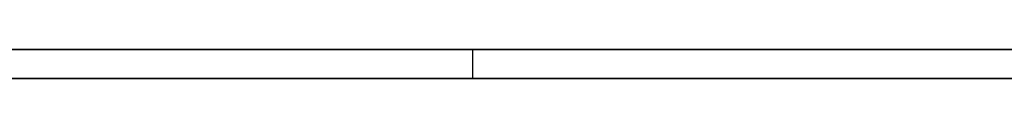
# Model space of a CAD drawing. Extents: x -3.09 to 3.09, y -0.36 to 1.94.
# Tile 159 of 168: x 0.336662 to 0.350207, y 1.8416 to 1.842. Entities that reach past the tile are written whole.
import ezdxf

# ---------------------------------------------------------------- set-up
doc = ezdxf.new("R2010")
doc.units = 0
doc.layers.get('0').update_dxf_attribs({"linetype": 'CONTINUOUS'})

# ---------------------------------------------------------------- blocks, each defined once
blk = doc.blocks.new('*U1')
at = {"extrusion": (0, 1, 0)}
for p, q in [((-3.01875, 1.842, 0.83), (3.01875, 1.842, 0.83)), ((3.01875, 1.842, -0.83), (-3.01875, 1.842, -0.83)), ((-2.92375, 1.842, -0.815), (2.92375, 1.842, -0.815)), ((2.92375, 1.842, 0.815), (-2.92375, 1.842, 0.815)), ((2.92375, 1.842, -0.7525), (-2.92375, 1.842, -0.7525)), ((-2.92375, 1.842, 0.7525), (2.92375, 1.842, 0.7525)), ((0.366375, 1.842, -0.345817), (0.334682, 1.842, -0.345817)), ((2.92375, 1.8416, -0.815), (-2.92375, 1.8416, -0.815)), ((-2.92375, 1.8416, 0.815), (2.92375, 1.8416, 0.815)), ((2.92375, 1.8416, -0.7525), (-2.92375, 1.8416, -0.7525)), ((-2.92375, 1.8416, 0.7525), (2.92375, 1.8416, 0.7525)), ((0.334682, 1.8416, -0.345817), (0.366375, 1.8416, -0.345817))]:
    blk.add_line(p, q, dxfattribs=at)
at = {"extrusion": (0, 0, -1)}
for p, q in [((-3.01875, 1.842, 0.83), (3.01875, 1.842, 0.83)), ((2.92375, 1.842, -0.7525), (-2.92375, 1.842, -0.7525)), ((2.92375, 1.842, 0.815), (-2.92375, 1.842, 0.815)), ((0.366375, 1.842, -0.345817), (0.334682, 1.842, -0.345817)), ((2.92375, 1.8416, -0.7525), (-2.92375, 1.8416, -0.7525)), ((-2.92375, 1.8416, 0.815), (2.92375, 1.8416, 0.815)), ((0.334682, 1.8416, -0.345817), (0.366375, 1.8416, -0.345817))]:
    blk.add_line(p, q, dxfattribs=at)
for p, q in [((3.01875, 1.842, -0.83), (-3.01875, 1.842, -0.83)), ((-2.92375, 1.842, 0.7525), (2.92375, 1.842, 0.7525)), ((-2.92375, 1.842, -0.815), (2.92375, 1.842, -0.815)), ((0.34289, 1.842, -0.412966), (0.34289, 1.8416, -0.412966)), ((0.34289, 1.842, -0.412966), (0.34289, 1.8416, -0.412966)), ((-2.92375, 1.8416, 0.7525), (2.92375, 1.8416, 0.7525)), ((2.92375, 1.8416, -0.815), (-2.92375, 1.8416, -0.815))]:
    blk.add_line(p, q)
for points in [[(0.336315, 1.842, -0.484009), (0.336686, 1.842, -0.48392), (0.337055, 1.842, -0.483829), (0.337421, 1.842, -0.483735), (0.337785, 1.842, -0.48364), (0.338146, 1.842, -0.483542), (0.338504, 1.842, -0.483442), (0.33886, 1.842, -0.48334), (0.339213, 1.842, -0.483235), (0.339564, 1.842, -0.483129), (0.339912, 1.842, -0.48302), (0.340257, 1.842, -0.48291), (0.3406, 1.842, -0.482797), (0.34094, 1.842, -0.482682), (0.341278, 1.842, -0.482565), (0.341613, 1.842, -0.482445), (0.341945, 1.842, -0.482324), (0.342275, 1.842, -0.4822), (0.342602, 1.842, -0.482074), (0.342926, 1.842, -0.481946), (0.343248, 1.842, -0.481816), (0.343567, 1.842, -0.481684), (0.343884, 1.842, -0.48155), (0.344198, 1.842, -0.481413), (0.344509, 1.842, -0.481275), (0.344818, 1.842, -0.481134), (0.345124, 1.842, -0.480991), (0.345428, 1.842, -0.480846), (0.345729, 1.842, -0.480698), (0.346027, 1.842, -0.480549), (0.346323, 1.842, -0.480397), (0.346616, 1.842, -0.480244), (0.346906, 1.842, -0.480088), (0.347194, 1.842, -0.47993), (0.347479, 1.842, -0.479769), (0.347762, 1.842, -0.479607), (0.348042, 1.842, -0.479443), (0.34832, 1.842, -0.479276), (0.348594, 1.842, -0.479107), (0.348867, 1.842, -0.478936), (0.349136, 1.842, -0.478763), (0.349403, 1.842, -0.478588), (0.349667, 1.842, -0.478411), (0.349929, 1.842, -0.478231), (0.350188, 1.842, -0.478049), (0.350445, 1.842, -0.477866)], [(0.336315, 1.842, -0.484009), (0.336686, 1.842, -0.48392), (0.337055, 1.842, -0.483829), (0.337421, 1.842, -0.483735), (0.337785, 1.842, -0.48364), (0.338146, 1.842, -0.483542), (0.338504, 1.842, -0.483442), (0.33886, 1.842, -0.48334), (0.339213, 1.842, -0.483235), (0.339564, 1.842, -0.483129), (0.339912, 1.842, -0.48302), (0.340257, 1.842, -0.48291), (0.3406, 1.842, -0.482797), (0.34094, 1.842, -0.482682), (0.341278, 1.842, -0.482565), (0.341613, 1.842, -0.482445), (0.341945, 1.842, -0.482324), (0.342275, 1.842, -0.4822), (0.342602, 1.842, -0.482074), (0.342926, 1.842, -0.481946), (0.343248, 1.842, -0.481816), (0.343567, 1.842, -0.481684), (0.343884, 1.842, -0.48155), (0.344198, 1.842, -0.481413), (0.344509, 1.842, -0.481275), (0.344818, 1.842, -0.481134), (0.345124, 1.842, -0.480991), (0.345428, 1.842, -0.480846), (0.345729, 1.842, -0.480698), (0.346027, 1.842, -0.480549), (0.346323, 1.842, -0.480397), (0.346616, 1.842, -0.480244), (0.346906, 1.842, -0.480088), (0.347194, 1.842, -0.47993), (0.347479, 1.842, -0.479769), (0.347762, 1.842, -0.479607), (0.348042, 1.842, -0.479443), (0.34832, 1.842, -0.479276), (0.348594, 1.842, -0.479107), (0.348867, 1.842, -0.478936), (0.349136, 1.842, -0.478763), (0.349403, 1.842, -0.478588), (0.349667, 1.842, -0.478411), (0.349929, 1.842, -0.478231), (0.350188, 1.842, -0.478049), (0.350445, 1.842, -0.477866)], [(0.350379, 1.842, -0.416467), (0.350207, 1.842, -0.416355), (0.350034, 1.842, -0.416244), (0.349859, 1.842, -0.416134), (0.349684, 1.842, -0.416026), (0.349508, 1.842, -0.415919), (0.349331, 1.842, -0.415812), (0.349152, 1.842, -0.415707), (0.348973, 1.842, -0.415603), (0.348792, 1.842, -0.415501), (0.348611, 1.842, -0.415399), (0.348428, 1.842, -0.415299), (0.348245, 1.842, -0.4152), (0.34806, 1.842, -0.415102), (0.347874, 1.842, -0.415005), (0.347687, 1.842, -0.414909), (0.3475, 1.842, -0.414815), (0.347311, 1.842, -0.414721), (0.347121, 1.842, -0.414629), (0.34693, 1.842, -0.414538), (0.346738, 1.842, -0.414449), (0.346545, 1.842, -0.41436), (0.346351, 1.842, -0.414273), (0.346156, 1.842, -0.414186), (0.345959, 1.842, -0.414101), (0.345762, 1.842, -0.414017), (0.345564, 1.842, -0.413935), (0.345364, 1.842, -0.413853), (0.345164, 1.842, -0.413773), (0.344962, 1.842, -0.413694), (0.34476, 1.842, -0.413616), (0.344556, 1.842, -0.413539), (0.344352, 1.842, -0.413463), (0.344146, 1.842, -0.413389), (0.343939, 1.842, -0.413315), (0.343732, 1.842, -0.413243), (0.343523, 1.842, -0.413172), (0.343313, 1.842, -0.413102), (0.343102, 1.842, -0.413034), (0.34289, 1.842, -0.412966)], [(0.34289, 1.842, -0.412966), (0.34308, 1.842, -0.412899), (0.34327, 1.842, -0.412831), (0.343458, 1.842, -0.412762), (0.343645, 1.842, -0.412693), (0.343831, 1.842, -0.412623), (0.344015, 1.842, -0.412552), (0.344199, 1.842, -0.41248), (0.344381, 1.842, -0.412407), (0.344562, 1.842, -0.412334), (0.344743, 1.842, -0.41226), (0.344921, 1.842, -0.412185), (0.345099, 1.842, -0.412109), (0.345276, 1.842, -0.412033), (0.345451, 1.842, -0.411956), (0.345626, 1.842, -0.411878), (0.345799, 1.842, -0.411799), (0.345971, 1.842, -0.41172), (0.346142, 1.842, -0.41164), (0.346312, 1.842, -0.411559), (0.34648, 1.842, -0.411477), (0.346648, 1.842, -0.411394), (0.346814, 1.842, -0.411311), (0.346979, 1.842, -0.411227), (0.347143, 1.842, -0.411142), (0.347306, 1.842, -0.411057), (0.347467, 1.842, -0.410971), (0.347628, 1.842, -0.410883), (0.347787, 1.842, -0.410796), (0.347946, 1.842, -0.410707), (0.348103, 1.842, -0.410618), (0.348259, 1.842, -0.410528), (0.348413, 1.842, -0.410437), (0.348567, 1.842, -0.410345), (0.348719, 1.842, -0.410253), (0.348871, 1.842, -0.41016), (0.349021, 1.842, -0.410066), (0.34917, 1.842, -0.409971), (0.349318, 1.842, -0.409875), (0.349465, 1.842, -0.409779), (0.34961, 1.842, -0.409682), (0.349755, 1.842, -0.409585), (0.349898, 1.842, -0.409486), (0.35004, 1.842, -0.409387), (0.350181, 1.842, -0.409287), (0.350321, 1.842, -0.409186)], [(0.34289, 1.842, -0.412966), (0.34308, 1.842, -0.412899), (0.34327, 1.842, -0.412831), (0.343458, 1.842, -0.412762), (0.343645, 1.842, -0.412693), (0.343831, 1.842, -0.412623), (0.344015, 1.842, -0.412552), (0.344199, 1.842, -0.41248), (0.344381, 1.842, -0.412407), (0.344562, 1.842, -0.412334), (0.344743, 1.842, -0.41226), (0.344921, 1.842, -0.412185), (0.345099, 1.842, -0.412109), (0.345276, 1.842, -0.412033), (0.345451, 1.842, -0.411956), (0.345626, 1.842, -0.411878), (0.345799, 1.842, -0.411799), (0.345971, 1.842, -0.41172), (0.346142, 1.842, -0.41164), (0.346312, 1.842, -0.411559), (0.34648, 1.842, -0.411477), (0.346648, 1.842, -0.411394), (0.346814, 1.842, -0.411311), (0.346979, 1.842, -0.411227), (0.347143, 1.842, -0.411142), (0.347306, 1.842, -0.411057), (0.347467, 1.842, -0.410971), (0.347628, 1.842, -0.410883), (0.347787, 1.842, -0.410796), (0.347946, 1.842, -0.410707), (0.348103, 1.842, -0.410618), (0.348259, 1.842, -0.410528), (0.348413, 1.842, -0.410437), (0.348567, 1.842, -0.410345), (0.348719, 1.842, -0.410253), (0.348871, 1.842, -0.41016), (0.349021, 1.842, -0.410066), (0.34917, 1.842, -0.409971), (0.349318, 1.842, -0.409875), (0.349465, 1.842, -0.409779), (0.34961, 1.842, -0.409682), (0.349755, 1.842, -0.409585), (0.349898, 1.842, -0.409486), (0.35004, 1.842, -0.409387), (0.350181, 1.842, -0.409287), (0.350321, 1.842, -0.409186)], [(0.350379, 1.842, -0.416467), (0.350207, 1.842, -0.416355), (0.350034, 1.842, -0.416244), (0.349859, 1.842, -0.416134), (0.349684, 1.842, -0.416026), (0.349508, 1.842, -0.415919), (0.349331, 1.842, -0.415812), (0.349152, 1.842, -0.415707), (0.348973, 1.842, -0.415603), (0.348792, 1.842, -0.415501), (0.348611, 1.842, -0.415399), (0.348428, 1.842, -0.415299), (0.348245, 1.842, -0.4152), (0.34806, 1.842, -0.415102), (0.347874, 1.842, -0.415005), (0.347687, 1.842, -0.414909), (0.3475, 1.842, -0.414815), (0.347311, 1.842, -0.414721), (0.347121, 1.842, -0.414629), (0.34693, 1.842, -0.414538), (0.346738, 1.842, -0.414449), (0.346545, 1.842, -0.41436), (0.346351, 1.842, -0.414273), (0.346156, 1.842, -0.414186), (0.345959, 1.842, -0.414101), (0.345762, 1.842, -0.414017), (0.345564, 1.842, -0.413935), (0.345364, 1.842, -0.413853), (0.345164, 1.842, -0.413773), (0.344962, 1.842, -0.413694), (0.34476, 1.842, -0.413616), (0.344556, 1.842, -0.413539), (0.344352, 1.842, -0.413463), (0.344146, 1.842, -0.413389), (0.343939, 1.842, -0.413315), (0.343732, 1.842, -0.413243), (0.343523, 1.842, -0.413172), (0.343313, 1.842, -0.413102), (0.343102, 1.842, -0.413034), (0.34289, 1.842, -0.412966)], [(0.350374, 1.8416, -0.477916), (0.349987, 1.8416, -0.478191), (0.349593, 1.8416, -0.478461), (0.349193, 1.8416, -0.478726), (0.348787, 1.8416, -0.478986), (0.348376, 1.8416, -0.479242), (0.347959, 1.8416, -0.479492), (0.347535, 1.8416, -0.479738), (0.347106, 1.8416, -0.479978), (0.346671, 1.8416, -0.480214), (0.34623, 1.8416, -0.480445), (0.345783, 1.8416, -0.480671), (0.34533, 1.8416, -0.480893), (0.344871, 1.8416, -0.481109), (0.344406, 1.8416, -0.481321), (0.343936, 1.8416, -0.481527), (0.343459, 1.8416, -0.481729), (0.342977, 1.8416, -0.481926), (0.342489, 1.8416, -0.482118), (0.341994, 1.8416, -0.482305), (0.341494, 1.8416, -0.482488), (0.340988, 1.8416, -0.482665), (0.340476, 1.8416, -0.482838), (0.339958, 1.8416, -0.483006), (0.339435, 1.8416, -0.483169), (0.338905, 1.8416, -0.483327), (0.338369, 1.8416, -0.48348), (0.337828, 1.8416, -0.483628), (0.33728, 1.8416, -0.483772), (0.336727, 1.8416, -0.48391), (0.336168, 1.8416, -0.484044)], [(0.350374, 1.8416, -0.477916), (0.349987, 1.8416, -0.478191), (0.349593, 1.8416, -0.478461), (0.349193, 1.8416, -0.478726), (0.348787, 1.8416, -0.478986), (0.348376, 1.8416, -0.479242), (0.347959, 1.8416, -0.479492), (0.347535, 1.8416, -0.479738), (0.347106, 1.8416, -0.479978), (0.346671, 1.8416, -0.480214), (0.34623, 1.8416, -0.480445), (0.345783, 1.8416, -0.480671), (0.34533, 1.8416, -0.480893), (0.344871, 1.8416, -0.481109), (0.344406, 1.8416, -0.481321), (0.343936, 1.8416, -0.481527), (0.343459, 1.8416, -0.481729), (0.342977, 1.8416, -0.481926), (0.342489, 1.8416, -0.482118), (0.341994, 1.8416, -0.482305), (0.341494, 1.8416, -0.482488), (0.340988, 1.8416, -0.482665), (0.340476, 1.8416, -0.482838), (0.339958, 1.8416, -0.483006), (0.339435, 1.8416, -0.483169), (0.338905, 1.8416, -0.483327), (0.338369, 1.8416, -0.48348), (0.337828, 1.8416, -0.483628), (0.33728, 1.8416, -0.483772), (0.336727, 1.8416, -0.48391), (0.336168, 1.8416, -0.484044)], [(0.350337, 1.8416, -0.409174), (0.350127, 1.8416, -0.409325), (0.349914, 1.8416, -0.409475), (0.349698, 1.8416, -0.409623), (0.34948, 1.8416, -0.409769), (0.349259, 1.8416, -0.409914), (0.349035, 1.8416, -0.410057), (0.348809, 1.8416, -0.410198), (0.34858, 1.8416, -0.410337), (0.348349, 1.8416, -0.410475), (0.348115, 1.8416, -0.410611), (0.347878, 1.8416, -0.410745), (0.347639, 1.8416, -0.410877), (0.347398, 1.8416, -0.411008), (0.347153, 1.8416, -0.411137), (0.346906, 1.8416, -0.411264), (0.346657, 1.8416, -0.41139), (0.346405, 1.8416, -0.411514), (0.34615, 1.8416, -0.411636), (0.345893, 1.8416, -0.411756), (0.345633, 1.8416, -0.411875), (0.34537, 1.8416, -0.411992), (0.345105, 1.8416, -0.412107), (0.344837, 1.8416, -0.41222), (0.344567, 1.8416, -0.412332), (0.344294, 1.8416, -0.412442), (0.344018, 1.8416, -0.41255), (0.34374, 1.8416, -0.412657), (0.343459, 1.8416, -0.412762), (0.343176, 1.8416, -0.412865), (0.34289, 1.8416, -0.412966)], [(0.34289, 1.8416, -0.412966), (0.343208, 1.8416, -0.413068), (0.343524, 1.8416, -0.413173), (0.343838, 1.8416, -0.41328), (0.344149, 1.8416, -0.41339), (0.344458, 1.8416, -0.413502), (0.344765, 1.8416, -0.413617), (0.345069, 1.8416, -0.413735), (0.345371, 1.8416, -0.413856), (0.34567, 1.8416, -0.413979), (0.345967, 1.8416, -0.414105), (0.346262, 1.8416, -0.414233), (0.346554, 1.8416, -0.414364), (0.346844, 1.8416, -0.414498), (0.347131, 1.8416, -0.414634), (0.347416, 1.8416, -0.414773), (0.347699, 1.8416, -0.414915), (0.34798, 1.8416, -0.41506), (0.348258, 1.8416, -0.415207), (0.348533, 1.8416, -0.415356), (0.348807, 1.8416, -0.415509), (0.349077, 1.8416, -0.415664), (0.349346, 1.8416, -0.415821), (0.349612, 1.8416, -0.415982), (0.349876, 1.8416, -0.416145), (0.350137, 1.8416, -0.41631), (0.350396, 1.8416, -0.416479)], [(0.34289, 1.8416, -0.412966), (0.343208, 1.8416, -0.413068), (0.343524, 1.8416, -0.413173), (0.343838, 1.8416, -0.41328), (0.344149, 1.8416, -0.41339), (0.344458, 1.8416, -0.413502), (0.344765, 1.8416, -0.413617), (0.345069, 1.8416, -0.413735), (0.345371, 1.8416, -0.413856), (0.34567, 1.8416, -0.413979), (0.345967, 1.8416, -0.414105), (0.346262, 1.8416, -0.414233), (0.346554, 1.8416, -0.414364), (0.346844, 1.8416, -0.414498), (0.347131, 1.8416, -0.414634), (0.347416, 1.8416, -0.414773), (0.347699, 1.8416, -0.414915), (0.34798, 1.8416, -0.41506), (0.348258, 1.8416, -0.415207), (0.348533, 1.8416, -0.415356), (0.348807, 1.8416, -0.415509), (0.349077, 1.8416, -0.415664), (0.349346, 1.8416, -0.415821), (0.349612, 1.8416, -0.415982), (0.349876, 1.8416, -0.416145), (0.350137, 1.8416, -0.41631), (0.350396, 1.8416, -0.416479)], [(0.350337, 1.8416, -0.409174), (0.350127, 1.8416, -0.409325), (0.349914, 1.8416, -0.409475), (0.349698, 1.8416, -0.409623), (0.34948, 1.8416, -0.409769), (0.349259, 1.8416, -0.409914), (0.349035, 1.8416, -0.410057), (0.348809, 1.8416, -0.410198), (0.34858, 1.8416, -0.410337), (0.348349, 1.8416, -0.410475), (0.348115, 1.8416, -0.410611), (0.347878, 1.8416, -0.410745), (0.347639, 1.8416, -0.410877), (0.347398, 1.8416, -0.411008), (0.347153, 1.8416, -0.411137), (0.346906, 1.8416, -0.411264), (0.346657, 1.8416, -0.41139), (0.346405, 1.8416, -0.411514), (0.34615, 1.8416, -0.411636), (0.345893, 1.8416, -0.411756), (0.345633, 1.8416, -0.411875), (0.34537, 1.8416, -0.411992), (0.345105, 1.8416, -0.412107), (0.344837, 1.8416, -0.41222), (0.344567, 1.8416, -0.412332), (0.344294, 1.8416, -0.412442), (0.344018, 1.8416, -0.41255), (0.34374, 1.8416, -0.412657), (0.343459, 1.8416, -0.412762), (0.343176, 1.8416, -0.412865), (0.34289, 1.8416, -0.412966)]]:
    blk.add_polyline3d(points)

msp = doc.modelspace()

# ---------------------------------------------------------------- block references
msp.add_blockref('*U1', (0, 0))

doc.saveas('drawing.dxf')
